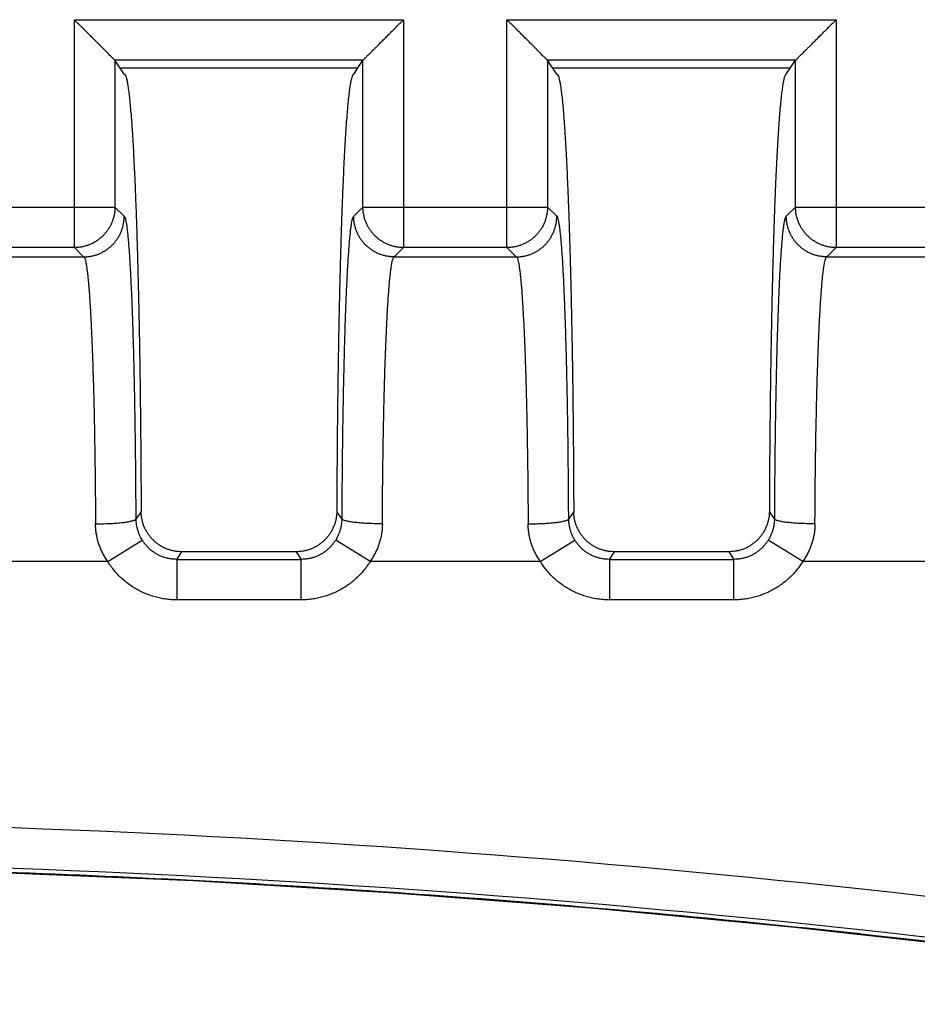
# Model space of a CAD drawing. Header units: inches. Extents: x 0 to 34, y 0 to 22.
# Tile 54 of 93: x 17.479 to 17.921, y 8.539 to 9.024. Entities that reach past the tile are written whole.
import ezdxf

# ---------------------------------------------------------------- set-up
doc = ezdxf.new("R2010")
doc.units = ezdxf.units.IN
doc.header["$LTSCALE"] = 1.87
doc.header["$MEASUREMENT"] = 0
doc.layers.get('0').update_dxf_attribs({"linetype": 'CONTINUOUS'})

msp = doc.modelspace()

# ---------------------------------------------------------------- linework, layer by layer
at = {"color": 7, "linetype": 'CONTINUOUS'}
for p, q in [((17.50606, 9.02405), (17.66816, 9.02405)), ((17.50606, 8.91177), (17.50606, 9.02405)), ((17.66816, 9.02405), (17.66816, 8.91177)), ((17.71906, 9.02405), (17.88116, 9.02405)), ((17.71906, 8.91177), (17.71906, 9.02405)), ((17.88116, 9.02405), (17.88116, 8.91177)), ((17.64818, 9.00407), (17.52604, 9.00407)), ((17.53061, 8.99721), (17.52604, 9.00407)), ((17.64361, 8.99721), (17.64818, 9.00407)), ((17.86118, 9.00407), (17.73904, 9.00407)), ((17.74361, 8.99721), (17.73904, 9.00407)), ((17.85661, 8.99721), (17.86118, 9.00407)), ((17.52851, 9.00035), (17.6457, 9.00035)), ((17.74151, 9.00035), (17.8587, 9.00035)), ((17.43517, 8.93176), (17.52604, 8.93176)), ((17.5306, 8.92721), (17.52604, 8.93176)), ((17.64817, 8.93176), (17.64362, 8.92721)), ((17.64817, 8.93176), (17.73904, 8.93176)), ((17.7436, 8.92721), (17.73904, 8.93176)), ((17.86117, 8.93176), (17.85662, 8.92721)), ((17.86117, 8.93176), (17.95204, 8.93176)), ((17.50606, 8.91177), (17.45516, 8.91177)), ((17.50606, 8.91177), (17.51061, 8.90721)), ((17.66361, 8.90721), (17.66816, 8.91177)), ((17.71906, 8.91177), (17.66816, 8.91177)), ((17.71906, 8.91177), (17.72361, 8.90721)), ((17.87661, 8.90721), (17.88116, 8.91177)), ((17.93206, 8.91177), (17.88116, 8.91177)), ((17.45061, 8.90721), (17.51061, 8.90721)), ((17.51062, 8.90721), (17.51068, 8.90721)), ((17.6636, 8.90721), (17.66354, 8.90721)), ((17.66361, 8.90721), (17.72361, 8.90721)), ((17.72362, 8.90721), (17.72368, 8.90721)), ((17.8766, 8.90721), (17.87654, 8.90721)), ((17.87661, 8.90721), (17.93661, 8.90721)), ((17.53895, 8.78185), (17.53648, 8.77814)), ((17.63774, 8.77814), (17.63527, 8.78185)), ((17.75195, 8.78185), (17.74948, 8.77814)), ((17.85074, 8.77814), (17.84827, 8.78185)), ((17.52248, 8.75721), (17.53948, 8.76768)), ((17.65173, 8.75721), (17.63474, 8.76768)), ((17.73548, 8.75721), (17.75248, 8.76768)), ((17.86473, 8.75721), (17.84774, 8.76768)), ((17.55648, 8.7582), (17.55896, 8.76192)), ((17.61525, 8.76192), (17.61773, 8.7582)), ((17.76948, 8.7582), (17.77196, 8.76192)), ((17.82825, 8.76192), (17.83073, 8.7582)), ((17.52248, 8.75721), (17.43873, 8.75721)), ((17.55648, 8.7582), (17.61773, 8.7582)), ((17.55648, 8.7582), (17.55648, 8.73823)), ((17.61773, 8.73823), (17.61773, 8.7582)), ((17.73548, 8.75721), (17.65173, 8.75721)), ((17.76948, 8.7582), (17.83073, 8.7582)), ((17.76948, 8.7582), (17.76948, 8.73823)), ((17.83073, 8.73823), (17.83073, 8.7582)), ((17.94848, 8.75721), (17.86473, 8.75721)), ((17.61773, 8.73823), (17.55649, 8.73823)), ((17.83073, 8.73823), (17.76949, 8.73823))]:
    msp.add_line(p, q, dxfattribs=at)
msp.add_lwpolyline([(16.37996, 8.53901), (16.47762, 8.55334), (16.57586, 8.56603), (16.67429, 8.57705), (16.7729, 8.58637), (16.87165, 8.594), (16.97052, 8.59994), (17.06949, 8.60418), (17.16852, 8.60673), (17.26758, 8.60758), (17.36664, 8.60673), (17.46567, 8.60418), (17.56463, 8.59994), (17.66351, 8.594), (17.76226, 8.58637), (17.86086, 8.57704), (17.9593, 8.56603), (18.05753, 8.55333)], dxfattribs=at)
for radius, start, end in [(5.79042, 81.165426, 98.834613), (5.77043, 81.149349, 98.850651)]:
    msp.add_arc((17.26756, 2.83924), radius, start, end, dxfattribs=at)
for points, knots in [([(17.52604, 9.00407), (17.526, 9.0041), (17.52591, 9.00419), (17.52572, 9.00438), (17.52545, 9.00465), (17.52509, 9.00501), (17.52463, 9.00547), (17.52408, 9.00603), (17.52341, 9.00669), (17.52263, 9.00747), (17.52173, 9.00837), (17.5207, 9.00941), (17.51953, 9.01057), (17.51823, 9.01187), (17.5168, 9.01331), (17.51523, 9.01487), (17.51355, 9.01655), (17.51178, 9.01833), (17.50992, 9.02018), (17.50801, 9.0221), (17.50671, 9.02339), (17.50606, 9.02405)], [0, 0, 0, 0, 0.004989, 0.014225, 0.02777, 0.045803, 0.068537, 0.096273, 0.129398, 0.168315, 0.213399, 0.264977, 0.323247, 0.388304, 0.460202, 0.538802, 0.623214, 0.712345, 0.805548, 0.90185, 1, 1, 1, 1]), ([(17.64818, 9.00407), (17.64821, 9.0041), (17.64831, 9.00419), (17.64849, 9.00438), (17.64876, 9.00465), (17.64912, 9.00501), (17.64959, 9.00547), (17.65015, 9.00604), (17.65082, 9.00671), (17.65161, 9.0075), (17.65252, 9.00841), (17.65356, 9.00945), (17.65473, 9.01061), (17.65603, 9.01191), (17.65746, 9.01335), (17.65902, 9.0149), (17.66069, 9.01658), (17.66246, 9.01835), (17.66431, 9.0202), (17.66622, 9.0221), (17.66751, 9.0234), (17.66816, 9.02405)], [0, 0, 0, 0, 0.004927, 0.014084, 0.027601, 0.045717, 0.068645, 0.096788, 0.13048, 0.169938, 0.215281, 0.267011, 0.325406, 0.390477, 0.462195, 0.540515, 0.62458, 0.713334, 0.806158, 0.902116, 1, 1, 1, 1]), ([(17.73904, 9.00407), (17.739, 9.0041), (17.73891, 9.00419), (17.73872, 9.00438), (17.73845, 9.00465), (17.73809, 9.00501), (17.73763, 9.00547), (17.73708, 9.00603), (17.73641, 9.00669), (17.73563, 9.00747), (17.73473, 9.00837), (17.7337, 9.00941), (17.73253, 9.01057), (17.73123, 9.01187), (17.7298, 9.01331), (17.72823, 9.01487), (17.72655, 9.01655), (17.72478, 9.01833), (17.72292, 9.02018), (17.72101, 9.0221), (17.71971, 9.02339), (17.71906, 9.02405)], [0, 0, 0, 0, 0.004989, 0.014225, 0.02777, 0.045803, 0.068537, 0.096273, 0.129398, 0.168315, 0.213399, 0.264977, 0.323247, 0.388304, 0.460202, 0.538802, 0.623214, 0.712345, 0.805548, 0.90185, 1, 1, 1, 1]), ([(17.86118, 9.00407), (17.86121, 9.0041), (17.86131, 9.00419), (17.86149, 9.00438), (17.86176, 9.00465), (17.86212, 9.00501), (17.86259, 9.00547), (17.86315, 9.00604), (17.86382, 9.00671), (17.86461, 9.0075), (17.86552, 9.00841), (17.86656, 9.00945), (17.86773, 9.01061), (17.86903, 9.01191), (17.87046, 9.01335), (17.87202, 9.0149), (17.87369, 9.01658), (17.87546, 9.01835), (17.87731, 9.0202), (17.87922, 9.0221), (17.88051, 9.0234), (17.88116, 9.02405)], [0, 0, 0, 0, 0.004927, 0.014084, 0.027601, 0.045717, 0.068645, 0.096788, 0.13048, 0.169938, 0.215281, 0.267011, 0.325406, 0.390477, 0.462195, 0.540515, 0.62458, 0.713334, 0.806158, 0.902116, 1, 1, 1, 1]), ([(17.52604, 9.00407), (17.52604, 8.99603), (17.52604, 8.97996), (17.52604, 8.95586), (17.52604, 8.93979), (17.52604, 8.93176)], [0, 0, 0, 0, 0.333338, 0.666671, 1, 1, 1, 1]), ([(17.64817, 8.93176), (17.64817, 8.93979), (17.64817, 8.95586), (17.64818, 8.97996), (17.64818, 8.99603), (17.64818, 9.00407)], [0, 0, 0, 0, 0.333329, 0.666662, 1, 1, 1, 1]), ([(17.73904, 9.00407), (17.73904, 8.99603), (17.73904, 8.97996), (17.73904, 8.95586), (17.73904, 8.93979), (17.73904, 8.93176)], [0, 0, 0, 0, 0.333338, 0.666671, 1, 1, 1, 1]), ([(17.86117, 8.93176), (17.86117, 8.93979), (17.86117, 8.95586), (17.86118, 8.97996), (17.86118, 8.99603), (17.86118, 9.00407)], [0, 0, 0, 0, 0.333329, 0.666662, 1, 1, 1, 1]), ([(17.53061, 8.99721), (17.53076, 8.99721), (17.53111, 8.99688), (17.53142, 8.99613), (17.53179, 8.99492), (17.53213, 8.99326), (17.53249, 8.99114), (17.53285, 8.98856), (17.5332, 8.98552), (17.53355, 8.98204), (17.53389, 8.97812), (17.53423, 8.97376), (17.53456, 8.96897), (17.53488, 8.96377), (17.5352, 8.95815), (17.5355, 8.95212), (17.5358, 8.94571), (17.53609, 8.93893), (17.53636, 8.93178), (17.53663, 8.92428), (17.53688, 8.91645), (17.53712, 8.90829), (17.53735, 8.89984), (17.53757, 8.89111), (17.53777, 8.88211), (17.53796, 8.87286), (17.53813, 8.86338), (17.53829, 8.8537), (17.53843, 8.84382), (17.53855, 8.83376), (17.53867, 8.82356), (17.53876, 8.81323), (17.53884, 8.80281), (17.5389, 8.79234), (17.53893, 8.78535), (17.53895, 8.78185)], [0, 0, 0, 0, 0.002055, 0.005792, 0.011548, 0.019397, 0.029358, 0.041433, 0.055598, 0.071818, 0.090069, 0.110312, 0.132525, 0.156687, 0.182784, 0.210739, 0.24046, 0.271902, 0.305035, 0.339826, 0.376168, 0.413962, 0.453129, 0.4936, 0.535318, 0.578185, 0.622115, 0.666998, 0.712766, 0.759354, 0.806671, 0.854577, 0.902874, 0.951414, 1, 1, 1, 1]), ([(17.64361, 8.99721), (17.64346, 8.99721), (17.64309, 8.99686), (17.64278, 8.99606), (17.64239, 8.99478), (17.64204, 8.99302), (17.64166, 8.99076), (17.6413, 8.98801), (17.64094, 8.98477), (17.64058, 8.98106), (17.64022, 8.97687), (17.63988, 8.97222), (17.63954, 8.96712), (17.63921, 8.96158), (17.63889, 8.95561), (17.63858, 8.94922), (17.63827, 8.94243), (17.63798, 8.93524), (17.6377, 8.92769), (17.63744, 8.91977), (17.63719, 8.91151), (17.63695, 8.90293), (17.63672, 8.89404), (17.63651, 8.88487), (17.63631, 8.87542), (17.63613, 8.86573), (17.63596, 8.85581), (17.63581, 8.84568), (17.63568, 8.83537), (17.63556, 8.82489), (17.63546, 8.81427), (17.63538, 8.80354), (17.63532, 8.79272), (17.63528, 8.78548), (17.63527, 8.78185)], [0, 0, 0, 0, 0.002126, 0.006059, 0.012159, 0.020505, 0.031105, 0.04396, 0.059043, 0.076334, 0.095797, 0.11739, 0.141079, 0.166799, 0.194516, 0.224153, 0.255665, 0.288975, 0.324016, 0.360721, 0.398996, 0.438786, 0.479977, 0.522514, 0.566281, 0.611204, 0.657182, 0.704109, 0.751911, 0.800463, 0.849689, 0.899427, 0.949575, 1, 1, 1, 1]), ([(17.74361, 8.99721), (17.74376, 8.99721), (17.74411, 8.99688), (17.74442, 8.99613), (17.74479, 8.99492), (17.74513, 8.99326), (17.74549, 8.99114), (17.74585, 8.98856), (17.7462, 8.98552), (17.74655, 8.98204), (17.74689, 8.97812), (17.74723, 8.97376), (17.74756, 8.96897), (17.74788, 8.96377), (17.7482, 8.95815), (17.7485, 8.95212), (17.7488, 8.94571), (17.74909, 8.93893), (17.74936, 8.93178), (17.74963, 8.92428), (17.74988, 8.91645), (17.75012, 8.90829), (17.75035, 8.89984), (17.75057, 8.89111), (17.75077, 8.88211), (17.75096, 8.87286), (17.75113, 8.86338), (17.75129, 8.8537), (17.75143, 8.84382), (17.75155, 8.83376), (17.75167, 8.82356), (17.75176, 8.81323), (17.75184, 8.80281), (17.7519, 8.79234), (17.75193, 8.78535), (17.75195, 8.78185)], [0, 0, 0, 0, 0.002055, 0.005792, 0.011548, 0.019397, 0.029358, 0.041433, 0.055598, 0.071818, 0.090069, 0.110312, 0.132525, 0.156687, 0.182784, 0.210739, 0.24046, 0.271902, 0.305035, 0.339826, 0.376168, 0.413962, 0.453129, 0.4936, 0.535318, 0.578185, 0.622115, 0.666998, 0.712766, 0.759354, 0.806671, 0.854577, 0.902874, 0.951414, 1, 1, 1, 1]), ([(17.85661, 8.99721), (17.85646, 8.99721), (17.85609, 8.99686), (17.85578, 8.99606), (17.85539, 8.99478), (17.85504, 8.99302), (17.85466, 8.99076), (17.8543, 8.98801), (17.85394, 8.98477), (17.85358, 8.98106), (17.85322, 8.97687), (17.85288, 8.97222), (17.85254, 8.96712), (17.85221, 8.96158), (17.85189, 8.95561), (17.85158, 8.94922), (17.85127, 8.94243), (17.85098, 8.93524), (17.8507, 8.92769), (17.85044, 8.91977), (17.85019, 8.91151), (17.84995, 8.90293), (17.84972, 8.89404), (17.84951, 8.88487), (17.84931, 8.87542), (17.84913, 8.86573), (17.84896, 8.85581), (17.84881, 8.84568), (17.84868, 8.83537), (17.84856, 8.82489), (17.84846, 8.81427), (17.84838, 8.80354), (17.84832, 8.79272), (17.84828, 8.78548), (17.84827, 8.78185)], [0, 0, 0, 0, 0.002126, 0.006059, 0.012159, 0.020505, 0.031105, 0.04396, 0.059043, 0.076334, 0.095797, 0.11739, 0.141079, 0.166799, 0.194516, 0.224153, 0.255665, 0.288975, 0.324016, 0.360721, 0.398996, 0.438786, 0.479977, 0.522514, 0.566281, 0.611204, 0.657182, 0.704109, 0.751911, 0.800463, 0.849689, 0.899427, 0.949575, 1, 1, 1, 1]), ([(17.52604, 8.93176), (17.52604, 8.93121), (17.526, 8.93011), (17.52579, 8.92847), (17.52545, 8.92685), (17.52498, 8.92527), (17.52437, 8.92373), (17.52365, 8.92224), (17.5228, 8.92082), (17.52184, 8.91948), (17.52077, 8.91821), (17.5196, 8.91705), (17.51834, 8.91598), (17.51699, 8.91502), (17.51557, 8.91417), (17.51409, 8.91344), (17.51255, 8.91284), (17.51096, 8.91237), (17.50935, 8.91202), (17.50771, 8.91182), (17.50661, 8.91177), (17.50606, 8.91177)], [0, 0, 0, 0, 0.052613, 0.105232, 0.157856, 0.210485, 0.263118, 0.315754, 0.368394, 0.421035, 0.473678, 0.526321, 0.578964, 0.631606, 0.684245, 0.736881, 0.789514, 0.842143, 0.894767, 0.947386, 1, 1, 1, 1]), ([(17.66816, 8.91177), (17.66761, 8.91177), (17.66651, 8.91182), (17.66487, 8.91202), (17.66325, 8.91237), (17.66167, 8.91284), (17.66013, 8.91344), (17.65864, 8.91417), (17.65722, 8.91502), (17.65588, 8.91598), (17.65462, 8.91705), (17.65345, 8.91821), (17.65238, 8.91948), (17.65142, 8.92082), (17.65057, 8.92224), (17.64984, 8.92373), (17.64924, 8.92527), (17.64877, 8.92685), (17.64843, 8.92847), (17.64822, 8.93011), (17.64817, 8.93121), (17.64817, 8.93176)], [0, 0, 0, 0, 0.052614, 0.105233, 0.157857, 0.210486, 0.263119, 0.315755, 0.368395, 0.421036, 0.473679, 0.526322, 0.578965, 0.631606, 0.684246, 0.736882, 0.789515, 0.842144, 0.894768, 0.947387, 1, 1, 1, 1]), ([(17.73904, 8.93176), (17.73904, 8.93121), (17.739, 8.93011), (17.73879, 8.92847), (17.73845, 8.92685), (17.73798, 8.92527), (17.73737, 8.92373), (17.73665, 8.92224), (17.7358, 8.92082), (17.73484, 8.91948), (17.73377, 8.91821), (17.7326, 8.91705), (17.73134, 8.91598), (17.72999, 8.91502), (17.72857, 8.91417), (17.72709, 8.91344), (17.72555, 8.91284), (17.72396, 8.91237), (17.72235, 8.91202), (17.72071, 8.91182), (17.71961, 8.91177), (17.71906, 8.91177)], [0, 0, 0, 0, 0.052613, 0.105232, 0.157856, 0.210485, 0.263118, 0.315754, 0.368394, 0.421035, 0.473678, 0.526321, 0.578964, 0.631606, 0.684245, 0.736881, 0.789514, 0.842143, 0.894767, 0.947386, 1, 1, 1, 1]), ([(17.88116, 8.91177), (17.88061, 8.91177), (17.87951, 8.91182), (17.87787, 8.91202), (17.87625, 8.91237), (17.87467, 8.91284), (17.87313, 8.91344), (17.87164, 8.91417), (17.87022, 8.91502), (17.86888, 8.91598), (17.86762, 8.91705), (17.86645, 8.91821), (17.86538, 8.91948), (17.86442, 8.92082), (17.86357, 8.92224), (17.86284, 8.92373), (17.86224, 8.92527), (17.86177, 8.92685), (17.86143, 8.92847), (17.86122, 8.93011), (17.86117, 8.93121), (17.86117, 8.93176)], [0, 0, 0, 0, 0.052614, 0.105233, 0.157857, 0.210486, 0.263119, 0.315755, 0.368395, 0.421036, 0.473679, 0.526322, 0.578965, 0.631606, 0.684246, 0.736882, 0.789515, 0.842144, 0.894768, 0.947387, 1, 1, 1, 1]), ([(17.51068, 8.90721), (17.51121, 8.90721), (17.51229, 8.90726), (17.51391, 8.90746), (17.51553, 8.9078), (17.51711, 8.90827), (17.51865, 8.90888), (17.52014, 8.90961), (17.52156, 8.91046), (17.52291, 8.91142), (17.52417, 8.91249), (17.52534, 8.91367), (17.52641, 8.91493), (17.52737, 8.91628), (17.52822, 8.9177), (17.52894, 8.91919), (17.52954, 8.92073), (17.53001, 8.92232), (17.53035, 8.92393), (17.53055, 8.92556), (17.5306, 8.92666), (17.5306, 8.92721)], [0, 0, 0, 0, 0.050642, 0.103384, 0.156109, 0.208954, 0.261749, 0.314583, 0.367402, 0.4202, 0.473058, 0.525858, 0.578729, 0.631525, 0.684301, 0.73709, 0.789838, 0.842543, 0.895165, 0.947681, 1, 1, 1, 1]), ([(17.53648, 8.77814), (17.53646, 8.78091), (17.53643, 8.78644), (17.53638, 8.79471), (17.5363, 8.80293), (17.53622, 8.81104), (17.53612, 8.81901), (17.536, 8.82681), (17.53588, 8.83444), (17.53573, 8.84187), (17.53558, 8.8491), (17.53542, 8.85611), (17.53524, 8.86288), (17.53505, 8.86938), (17.53485, 8.87559), (17.53464, 8.8815), (17.53442, 8.88712), (17.53419, 8.89242), (17.53395, 8.89738), (17.5337, 8.90198), (17.53345, 8.90623), (17.53318, 8.9101), (17.53292, 8.9136), (17.53264, 8.91671), (17.53237, 8.91943), (17.53209, 8.92174), (17.5318, 8.92364), (17.53153, 8.92512), (17.53124, 8.92621), (17.531, 8.92688), (17.53072, 8.9272), (17.5306, 8.92721)], [0, 0, 0, 0, 0.055542, 0.110994, 0.166051, 0.220416, 0.27381, 0.326031, 0.377041, 0.426816, 0.475252, 0.522218, 0.56756, 0.6111, 0.652686, 0.69229, 0.729913, 0.765451, 0.798719, 0.829581, 0.858015, 0.884015, 0.90752, 0.928445, 0.946716, 0.962287, 0.975138, 0.985271, 0.992699, 0.997485, 1, 1, 1, 1]), ([(17.64362, 8.92721), (17.6435, 8.9272), (17.64322, 8.92688), (17.64298, 8.92621), (17.64269, 8.92512), (17.64241, 8.92364), (17.64213, 8.92173), (17.64185, 8.91942), (17.64157, 8.91671), (17.6413, 8.9136), (17.64103, 8.9101), (17.64077, 8.90622), (17.64052, 8.90198), (17.64027, 8.89737), (17.64003, 8.89241), (17.6398, 8.88711), (17.63958, 8.8815), (17.63937, 8.87558), (17.63917, 8.86937), (17.63898, 8.86287), (17.6388, 8.85611), (17.63864, 8.8491), (17.63848, 8.84186), (17.63834, 8.83443), (17.63821, 8.8268), (17.6381, 8.819), (17.638, 8.81103), (17.63791, 8.80292), (17.63784, 8.79471), (17.63778, 8.78644), (17.63775, 8.78091), (17.63774, 8.77814)], [0, 0, 0, 0, 0.002511, 0.007294, 0.014725, 0.024864, 0.03772, 0.053288, 0.071554, 0.092482, 0.115998, 0.142006, 0.170441, 0.201298, 0.234567, 0.270112, 0.307744, 0.347356, 0.388941, 0.432471, 0.477807, 0.524782, 0.57324, 0.623028, 0.674038, 0.726249, 0.779632, 0.833986, 0.889031, 0.944472, 1, 1, 1, 1]), ([(17.66354, 8.90721), (17.66301, 8.90721), (17.66193, 8.90726), (17.66031, 8.90746), (17.65869, 8.9078), (17.6571, 8.90827), (17.65556, 8.90888), (17.65407, 8.90961), (17.65265, 8.91046), (17.6513, 8.91142), (17.65004, 8.9125), (17.64887, 8.91367), (17.6478, 8.91494), (17.64684, 8.91629), (17.64599, 8.91772), (17.64527, 8.91921), (17.64467, 8.92075), (17.6442, 8.92233), (17.64387, 8.92395), (17.64367, 8.92557), (17.64362, 8.92666), (17.64362, 8.92721)], [0, 0, 0, 0, 0.050539, 0.103304, 0.156066, 0.208965, 0.261816, 0.314704, 0.367572, 0.420422, 0.473332, 0.526185, 0.57911, 0.631954, 0.684769, 0.737595, 0.790376, 0.843085, 0.895649, 0.94802, 1, 1, 1, 1]), ([(17.72368, 8.90721), (17.72421, 8.90721), (17.72529, 8.90726), (17.72691, 8.90746), (17.72853, 8.9078), (17.73011, 8.90827), (17.73165, 8.90888), (17.73314, 8.90961), (17.73456, 8.91046), (17.73591, 8.91142), (17.73717, 8.91249), (17.73834, 8.91367), (17.73941, 8.91493), (17.74037, 8.91628), (17.74122, 8.9177), (17.74194, 8.91919), (17.74254, 8.92073), (17.74301, 8.92232), (17.74335, 8.92393), (17.74355, 8.92556), (17.7436, 8.92666), (17.7436, 8.92721)], [0, 0, 0, 0, 0.050642, 0.103384, 0.156109, 0.208954, 0.261749, 0.314583, 0.367402, 0.4202, 0.473058, 0.525858, 0.578729, 0.631525, 0.684301, 0.73709, 0.789838, 0.842543, 0.895165, 0.947681, 1, 1, 1, 1]), ([(17.74948, 8.77814), (17.74946, 8.78091), (17.74943, 8.78644), (17.74938, 8.79471), (17.7493, 8.80293), (17.74922, 8.81104), (17.74912, 8.81901), (17.749, 8.82681), (17.74888, 8.83444), (17.74873, 8.84187), (17.74858, 8.8491), (17.74842, 8.85611), (17.74824, 8.86288), (17.74805, 8.86938), (17.74785, 8.87559), (17.74764, 8.8815), (17.74742, 8.88712), (17.74719, 8.89242), (17.74695, 8.89738), (17.7467, 8.90198), (17.74645, 8.90623), (17.74618, 8.9101), (17.74592, 8.9136), (17.74564, 8.91671), (17.74537, 8.91943), (17.74509, 8.92174), (17.7448, 8.92364), (17.74453, 8.92512), (17.74424, 8.92621), (17.744, 8.92688), (17.74372, 8.9272), (17.7436, 8.92721)], [0, 0, 0, 0, 0.055542, 0.110994, 0.166051, 0.220416, 0.27381, 0.326031, 0.377041, 0.426816, 0.475252, 0.522218, 0.56756, 0.6111, 0.652686, 0.69229, 0.729913, 0.765451, 0.798719, 0.829581, 0.858015, 0.884015, 0.90752, 0.928445, 0.946716, 0.962287, 0.975138, 0.985271, 0.992699, 0.997485, 1, 1, 1, 1]), ([(17.85662, 8.92721), (17.8565, 8.9272), (17.85622, 8.92688), (17.85598, 8.92621), (17.85569, 8.92512), (17.85541, 8.92364), (17.85513, 8.92173), (17.85485, 8.91942), (17.85457, 8.91671), (17.8543, 8.9136), (17.85403, 8.9101), (17.85377, 8.90622), (17.85352, 8.90198), (17.85327, 8.89737), (17.85303, 8.89241), (17.8528, 8.88711), (17.85258, 8.8815), (17.85237, 8.87558), (17.85217, 8.86937), (17.85198, 8.86287), (17.8518, 8.85611), (17.85164, 8.8491), (17.85148, 8.84186), (17.85134, 8.83443), (17.85121, 8.8268), (17.8511, 8.819), (17.851, 8.81103), (17.85091, 8.80292), (17.85084, 8.79471), (17.85078, 8.78644), (17.85075, 8.78091), (17.85074, 8.77814)], [0, 0, 0, 0, 0.002511, 0.007294, 0.014725, 0.024864, 0.03772, 0.053288, 0.071554, 0.092482, 0.115998, 0.142006, 0.170441, 0.201298, 0.234567, 0.270112, 0.307744, 0.347356, 0.388941, 0.432471, 0.477807, 0.524782, 0.57324, 0.623028, 0.674038, 0.726249, 0.779632, 0.833986, 0.889031, 0.944472, 1, 1, 1, 1]), ([(17.87654, 8.90721), (17.87601, 8.90721), (17.87493, 8.90726), (17.87331, 8.90746), (17.87169, 8.9078), (17.8701, 8.90827), (17.86856, 8.90888), (17.86707, 8.90961), (17.86565, 8.91046), (17.8643, 8.91142), (17.86304, 8.9125), (17.86187, 8.91367), (17.8608, 8.91494), (17.85984, 8.91629), (17.85899, 8.91772), (17.85827, 8.91921), (17.85767, 8.92075), (17.8572, 8.92233), (17.85687, 8.92395), (17.85667, 8.92557), (17.85662, 8.92666), (17.85662, 8.92721)], [0, 0, 0, 0, 0.050539, 0.103304, 0.156066, 0.208965, 0.261816, 0.314704, 0.367572, 0.420422, 0.473332, 0.526185, 0.57911, 0.631954, 0.684769, 0.737595, 0.790376, 0.843085, 0.895649, 0.94802, 1, 1, 1, 1]), ([(17.5109, 8.90702), (17.51105, 8.90685), (17.51125, 8.90636), (17.51154, 8.90541), (17.51181, 8.90411), (17.5121, 8.90244), (17.51238, 8.90041), (17.51265, 8.89802), (17.51293, 8.89528), (17.51319, 8.8922), (17.51346, 8.88878), (17.51371, 8.88503), (17.51396, 8.88097), (17.5142, 8.8766), (17.51443, 8.87193), (17.51465, 8.86697), (17.51486, 8.86175), (17.51506, 8.85626), (17.51525, 8.85053), (17.51543, 8.84457), (17.51559, 8.83838), (17.51575, 8.832), (17.51589, 8.82543), (17.51601, 8.8187), (17.51613, 8.81181), (17.51623, 8.80478), (17.51632, 8.79763), (17.51639, 8.79038), (17.51645, 8.78306), (17.51648, 8.77814), (17.51649, 8.77568)], [0, 0, 0, 0, 0.004808, 0.012235, 0.022374, 0.035242, 0.050826, 0.069099, 0.090021, 0.113544, 0.139608, 0.16815, 0.199101, 0.23239, 0.267931, 0.305632, 0.345396, 0.38713, 0.430735, 0.4761, 0.52311, 0.571645, 0.621587, 0.672815, 0.725207, 0.778639, 0.832978, 0.888083, 0.943808, 1, 1, 1, 1]), ([(17.65773, 8.77568), (17.65774, 8.77814), (17.65777, 8.78305), (17.65783, 8.79038), (17.6579, 8.79763), (17.65799, 8.80478), (17.65809, 8.81181), (17.6582, 8.8187), (17.65833, 8.82543), (17.65847, 8.832), (17.65863, 8.83838), (17.65879, 8.84456), (17.65897, 8.85053), (17.65916, 8.85626), (17.65936, 8.86174), (17.65957, 8.86697), (17.65979, 8.87192), (17.66002, 8.87659), (17.66026, 8.88096), (17.66051, 8.88502), (17.66076, 8.88877), (17.66103, 8.89219), (17.66129, 8.89527), (17.66157, 8.89801), (17.66184, 8.9004), (17.66212, 8.90243), (17.66241, 8.90411), (17.66268, 8.90541), (17.66297, 8.90636), (17.66317, 8.90685), (17.66332, 8.90702)], [0, 0, 0, 0, 0.056199, 0.111925, 0.167034, 0.221375, 0.274806, 0.327193, 0.378415, 0.428354, 0.476886, 0.523888, 0.569239, 0.612829, 0.65455, 0.694305, 0.732, 0.767539, 0.800827, 0.831777, 0.860319, 0.88639, 0.909921, 0.930852, 0.949131, 0.964723, 0.977602, 0.987752, 0.995187, 1, 1, 1, 1]), ([(17.7239, 8.90702), (17.72405, 8.90685), (17.72425, 8.90636), (17.72454, 8.90541), (17.72481, 8.90411), (17.7251, 8.90244), (17.72538, 8.90041), (17.72565, 8.89802), (17.72593, 8.89528), (17.72619, 8.8922), (17.72646, 8.88878), (17.72671, 8.88503), (17.72696, 8.88097), (17.7272, 8.8766), (17.72743, 8.87193), (17.72765, 8.86697), (17.72786, 8.86175), (17.72806, 8.85626), (17.72825, 8.85053), (17.72843, 8.84457), (17.72859, 8.83838), (17.72875, 8.832), (17.72889, 8.82543), (17.72901, 8.8187), (17.72913, 8.81181), (17.72923, 8.80478), (17.72932, 8.79763), (17.72939, 8.79038), (17.72945, 8.78306), (17.72948, 8.77814), (17.72949, 8.77568)], [0, 0, 0, 0, 0.004808, 0.012235, 0.022374, 0.035242, 0.050826, 0.069099, 0.090021, 0.113544, 0.139608, 0.16815, 0.199101, 0.23239, 0.267931, 0.305632, 0.345396, 0.38713, 0.430735, 0.4761, 0.52311, 0.571645, 0.621587, 0.672815, 0.725207, 0.778639, 0.832978, 0.888083, 0.943808, 1, 1, 1, 1]), ([(17.87073, 8.77568), (17.87074, 8.77814), (17.87077, 8.78305), (17.87083, 8.79038), (17.8709, 8.79763), (17.87099, 8.80478), (17.87109, 8.81181), (17.8712, 8.8187), (17.87133, 8.82543), (17.87147, 8.832), (17.87163, 8.83838), (17.87179, 8.84456), (17.87197, 8.85053), (17.87216, 8.85626), (17.87236, 8.86174), (17.87257, 8.86697), (17.87279, 8.87192), (17.87302, 8.87659), (17.87326, 8.88096), (17.87351, 8.88502), (17.87376, 8.88877), (17.87403, 8.89219), (17.87429, 8.89527), (17.87457, 8.89801), (17.87484, 8.9004), (17.87512, 8.90243), (17.87541, 8.90411), (17.87568, 8.90541), (17.87597, 8.90636), (17.87617, 8.90685), (17.87632, 8.90702)], [0, 0, 0, 0, 0.056199, 0.111925, 0.167034, 0.221375, 0.274806, 0.327193, 0.378415, 0.428354, 0.476886, 0.523888, 0.569239, 0.612829, 0.65455, 0.694305, 0.732, 0.767539, 0.800827, 0.831777, 0.860319, 0.88639, 0.909921, 0.930852, 0.949131, 0.964723, 0.977602, 0.987752, 0.995187, 1, 1, 1, 1]), ([(17.55896, 8.76192), (17.55842, 8.76192), (17.55733, 8.76197), (17.55571, 8.76217), (17.55409, 8.7625), (17.55251, 8.76297), (17.55096, 8.76357), (17.54947, 8.76429), (17.54805, 8.76513), (17.5467, 8.76609), (17.54543, 8.76716), (17.54426, 8.76833), (17.54318, 8.76959), (17.54222, 8.77093), (17.54137, 8.77235), (17.54063, 8.77383), (17.54003, 8.77537), (17.53955, 8.77695), (17.53921, 8.77856), (17.539, 8.7802), (17.53895, 8.7813), (17.53895, 8.78185)], [0, 0, 0, 0, 0.05173, 0.103987, 0.156544, 0.209382, 0.262205, 0.315012, 0.367785, 0.420532, 0.473341, 0.526071, 0.578852, 0.631559, 0.684273, 0.736971, 0.7896, 0.842266, 0.894834, 0.94745, 1, 1, 1, 1]), ([(17.63527, 8.78185), (17.63527, 8.7813), (17.63522, 8.7802), (17.63501, 8.77856), (17.63466, 8.77695), (17.63419, 8.77537), (17.63358, 8.77383), (17.63285, 8.77235), (17.632, 8.77093), (17.63103, 8.76959), (17.62996, 8.76833), (17.62879, 8.76716), (17.62752, 8.76609), (17.62617, 8.76513), (17.62474, 8.76429), (17.62325, 8.76357), (17.62171, 8.76297), (17.62012, 8.7625), (17.61851, 8.76216), (17.61688, 8.76197), (17.61579, 8.76192), (17.61525, 8.76192)], [0, 0, 0, 0, 0.052543, 0.105152, 0.157714, 0.210373, 0.262995, 0.315687, 0.368394, 0.421095, 0.473869, 0.526593, 0.579396, 0.632135, 0.684904, 0.737704, 0.790517, 0.843346, 0.895907, 0.948171, 1, 1, 1, 1]), ([(17.77196, 8.76192), (17.77142, 8.76192), (17.77033, 8.76197), (17.76871, 8.76217), (17.76709, 8.7625), (17.76551, 8.76297), (17.76396, 8.76357), (17.76247, 8.76429), (17.76105, 8.76513), (17.7597, 8.76609), (17.75843, 8.76716), (17.75726, 8.76833), (17.75618, 8.76959), (17.75522, 8.77093), (17.75437, 8.77235), (17.75363, 8.77383), (17.75303, 8.77537), (17.75255, 8.77695), (17.75221, 8.77856), (17.752, 8.7802), (17.75195, 8.7813), (17.75195, 8.78185)], [0, 0, 0, 0, 0.05173, 0.103987, 0.156544, 0.209382, 0.262205, 0.315012, 0.367785, 0.420532, 0.473341, 0.526071, 0.578852, 0.631559, 0.684273, 0.736971, 0.7896, 0.842266, 0.894834, 0.94745, 1, 1, 1, 1]), ([(17.84827, 8.78185), (17.84827, 8.7813), (17.84822, 8.7802), (17.84801, 8.77856), (17.84766, 8.77695), (17.84719, 8.77537), (17.84658, 8.77383), (17.84585, 8.77235), (17.845, 8.77093), (17.84403, 8.76959), (17.84296, 8.76833), (17.84179, 8.76716), (17.84052, 8.76609), (17.83917, 8.76513), (17.83774, 8.76429), (17.83625, 8.76357), (17.83471, 8.76297), (17.83312, 8.7625), (17.83151, 8.76216), (17.82988, 8.76197), (17.82879, 8.76192), (17.82825, 8.76192)], [0, 0, 0, 0, 0.052543, 0.105152, 0.157714, 0.210373, 0.262995, 0.315687, 0.368394, 0.421095, 0.473869, 0.526593, 0.579396, 0.632135, 0.684904, 0.737704, 0.790517, 0.843346, 0.895907, 0.948171, 1, 1, 1, 1]), ([(17.51649, 8.77568), (17.51706, 8.77568), (17.51819, 8.77569), (17.51988, 8.77573), (17.52154, 8.77578), (17.52317, 8.77585), (17.52475, 8.77593), (17.52627, 8.77603), (17.52771, 8.77615), (17.52908, 8.77628), (17.53035, 8.77642), (17.53153, 8.77658), (17.53259, 8.77674), (17.53354, 8.77692), (17.53436, 8.77711), (17.53505, 8.7773), (17.53561, 8.77749), (17.53604, 8.77769), (17.53633, 8.77789), (17.53645, 8.77806), (17.53648, 8.77814)], [0, 0, 0, 0, 0.083736, 0.166848, 0.248757, 0.328871, 0.406636, 0.481505, 0.552936, 0.620422, 0.68349, 0.741706, 0.794675, 0.842046, 0.883524, 0.918878, 0.947987, 0.970875, 0.987856, 1, 1, 1, 1]), ([(17.52248, 8.75721), (17.52205, 8.75782), (17.52123, 8.75909), (17.52012, 8.76105), (17.51915, 8.76308), (17.51833, 8.76516), (17.51766, 8.76726), (17.51714, 8.76938), (17.51677, 8.7715), (17.51654, 8.7736), (17.51649, 8.77499), (17.51649, 8.77568)], [0, 0, 0, 0, 0.114652, 0.229127, 0.343121, 0.456316, 0.568397, 0.679071, 0.788063, 0.895115, 1, 1, 1, 1]), ([(17.53948, 8.76768), (17.5392, 8.76814), (17.53868, 8.76907), (17.53801, 8.77052), (17.53746, 8.77201), (17.53702, 8.77353), (17.53671, 8.77506), (17.53653, 8.7766), (17.53648, 8.77763), (17.53648, 8.77814)], [0, 0, 0, 0, 0.145902, 0.290852, 0.434813, 0.577747, 0.719604, 0.86036, 1, 1, 1, 1]), ([(17.63774, 8.77814), (17.63774, 8.77763), (17.63769, 8.7766), (17.6375, 8.77506), (17.63719, 8.77353), (17.63676, 8.77201), (17.63621, 8.77052), (17.63554, 8.76907), (17.63502, 8.76814), (17.63474, 8.76768)], [0, 0, 0, 0, 0.139688, 0.280496, 0.422401, 0.56536, 0.709315, 0.854212, 1, 1, 1, 1]), ([(17.65773, 8.77568), (17.65716, 8.77568), (17.65603, 8.77569), (17.65434, 8.77573), (17.65267, 8.77578), (17.65105, 8.77585), (17.64947, 8.77593), (17.64795, 8.77603), (17.6465, 8.77615), (17.64514, 8.77628), (17.64386, 8.77642), (17.64269, 8.77658), (17.64163, 8.77674), (17.64068, 8.77692), (17.63986, 8.77711), (17.63916, 8.7773), (17.6386, 8.77749), (17.63818, 8.77769), (17.63789, 8.77789), (17.63776, 8.77806), (17.63774, 8.77814)], [0, 0, 0, 0, 0.083707, 0.166836, 0.248751, 0.328866, 0.406634, 0.481507, 0.55294, 0.620426, 0.683494, 0.74171, 0.794676, 0.84204, 0.883512, 0.918864, 0.947971, 0.970855, 0.987829, 1, 1, 1, 1]), ([(17.65773, 8.77568), (17.65773, 8.77499), (17.65767, 8.77359), (17.65745, 8.77149), (17.65708, 8.76937), (17.65656, 8.76725), (17.65588, 8.76515), (17.65506, 8.76308), (17.65409, 8.76105), (17.65299, 8.75909), (17.65217, 8.75782), (17.65173, 8.75721)], [0, 0, 0, 0, 0.104975, 0.212131, 0.321182, 0.431877, 0.543946, 0.657102, 0.771031, 0.88543, 1, 1, 1, 1]), ([(17.72949, 8.77568), (17.73006, 8.77568), (17.73119, 8.77569), (17.73288, 8.77573), (17.73454, 8.77578), (17.73617, 8.77585), (17.73775, 8.77593), (17.73927, 8.77603), (17.74071, 8.77615), (17.74208, 8.77628), (17.74335, 8.77642), (17.74453, 8.77658), (17.74559, 8.77674), (17.74654, 8.77692), (17.74736, 8.77711), (17.74805, 8.7773), (17.74861, 8.77749), (17.74904, 8.77769), (17.74933, 8.77789), (17.74945, 8.77806), (17.74948, 8.77814)], [0, 0, 0, 0, 0.083736, 0.166848, 0.248757, 0.328871, 0.406636, 0.481505, 0.552936, 0.620422, 0.68349, 0.741706, 0.794675, 0.842046, 0.883524, 0.918878, 0.947987, 0.970875, 0.987856, 1, 1, 1, 1]), ([(17.73548, 8.75721), (17.73505, 8.75782), (17.73423, 8.75909), (17.73312, 8.76105), (17.73215, 8.76308), (17.73133, 8.76516), (17.73066, 8.76726), (17.73014, 8.76938), (17.72977, 8.7715), (17.72954, 8.7736), (17.72949, 8.77499), (17.72949, 8.77568)], [0, 0, 0, 0, 0.114652, 0.229127, 0.343121, 0.456316, 0.568397, 0.679071, 0.788063, 0.895115, 1, 1, 1, 1]), ([(17.75248, 8.76768), (17.7522, 8.76814), (17.75168, 8.76907), (17.75101, 8.77052), (17.75046, 8.77201), (17.75002, 8.77353), (17.74971, 8.77506), (17.74953, 8.7766), (17.74948, 8.77763), (17.74948, 8.77814)], [0, 0, 0, 0, 0.145902, 0.290852, 0.434813, 0.577747, 0.719604, 0.86036, 1, 1, 1, 1]), ([(17.85074, 8.77814), (17.85074, 8.77763), (17.85069, 8.7766), (17.8505, 8.77506), (17.85019, 8.77353), (17.84976, 8.77201), (17.84921, 8.77052), (17.84854, 8.76907), (17.84802, 8.76814), (17.84774, 8.76768)], [0, 0, 0, 0, 0.139688, 0.280496, 0.422401, 0.56536, 0.709315, 0.854212, 1, 1, 1, 1]), ([(17.87073, 8.77568), (17.87016, 8.77568), (17.86903, 8.77569), (17.86734, 8.77573), (17.86567, 8.77578), (17.86405, 8.77585), (17.86247, 8.77593), (17.86095, 8.77603), (17.8595, 8.77615), (17.85814, 8.77628), (17.85686, 8.77642), (17.85569, 8.77658), (17.85463, 8.77674), (17.85368, 8.77692), (17.85286, 8.77711), (17.85216, 8.7773), (17.8516, 8.77749), (17.85118, 8.77769), (17.85089, 8.77789), (17.85076, 8.77806), (17.85074, 8.77814)], [0, 0, 0, 0, 0.083707, 0.166836, 0.248751, 0.328866, 0.406634, 0.481507, 0.55294, 0.620426, 0.683494, 0.74171, 0.794676, 0.84204, 0.883512, 0.918864, 0.947971, 0.970855, 0.987829, 1, 1, 1, 1]), ([(17.87073, 8.77568), (17.87073, 8.77499), (17.87067, 8.77359), (17.87045, 8.77149), (17.87008, 8.76937), (17.86956, 8.76725), (17.86888, 8.76515), (17.86806, 8.76308), (17.86709, 8.76105), (17.86599, 8.75909), (17.86517, 8.75782), (17.86473, 8.75721)], [0, 0, 0, 0, 0.104975, 0.212131, 0.321182, 0.431877, 0.543946, 0.657102, 0.771031, 0.88543, 1, 1, 1, 1]), ([(17.55648, 8.7582), (17.55592, 8.7582), (17.55478, 8.75825), (17.5531, 8.75846), (17.55144, 8.75881), (17.54982, 8.75931), (17.54824, 8.75994), (17.54673, 8.7607), (17.54528, 8.76159), (17.54392, 8.7626), (17.54265, 8.76372), (17.54147, 8.76494), (17.54041, 8.76627), (17.53978, 8.7672), (17.53948, 8.76768)], [0, 0, 0, 0, 0.083519, 0.166968, 0.25036, 0.333703, 0.417009, 0.500287, 0.58355, 0.666806, 0.750069, 0.833347, 0.916654, 1, 1, 1, 1]), ([(17.63474, 8.76768), (17.63444, 8.7672), (17.63381, 8.76627), (17.63274, 8.76494), (17.63157, 8.76372), (17.6303, 8.7626), (17.62893, 8.76159), (17.62749, 8.7607), (17.62598, 8.75994), (17.6244, 8.75931), (17.62278, 8.75881), (17.62112, 8.75846), (17.61943, 8.75825), (17.6183, 8.7582), (17.61773, 8.7582)], [0, 0, 0, 0, 0.083347, 0.166653, 0.249932, 0.333194, 0.41645, 0.499713, 0.582991, 0.666297, 0.749641, 0.833032, 0.916483, 1, 1, 1, 1]), ([(17.76948, 8.7582), (17.76892, 8.7582), (17.76778, 8.75825), (17.7661, 8.75846), (17.76444, 8.75881), (17.76282, 8.75931), (17.76124, 8.75994), (17.75973, 8.7607), (17.75828, 8.76159), (17.75692, 8.7626), (17.75565, 8.76372), (17.75447, 8.76494), (17.75341, 8.76627), (17.75278, 8.7672), (17.75248, 8.76768)], [0, 0, 0, 0, 0.083519, 0.166968, 0.25036, 0.333703, 0.417009, 0.500287, 0.58355, 0.666806, 0.750069, 0.833347, 0.916654, 1, 1, 1, 1]), ([(17.84774, 8.76768), (17.84744, 8.7672), (17.84681, 8.76627), (17.84574, 8.76494), (17.84457, 8.76372), (17.8433, 8.7626), (17.84193, 8.76159), (17.84049, 8.7607), (17.83898, 8.75994), (17.8374, 8.75931), (17.83578, 8.75881), (17.83412, 8.75846), (17.83243, 8.75825), (17.8313, 8.7582), (17.83073, 8.7582)], [0, 0, 0, 0, 0.083347, 0.166653, 0.249932, 0.333194, 0.41645, 0.499713, 0.582991, 0.666297, 0.749641, 0.833032, 0.916483, 1, 1, 1, 1]), ([(17.61525, 8.76192), (17.609, 8.76192), (17.59649, 8.76192), (17.57773, 8.76192), (17.56522, 8.76192), (17.55896, 8.76192)], [0, 0, 0, 0, 0.333333, 0.666667, 1, 1, 1, 1]), ([(17.82825, 8.76192), (17.822, 8.76192), (17.80949, 8.76192), (17.79073, 8.76192), (17.77822, 8.76192), (17.77196, 8.76192)], [0, 0, 0, 0, 0.333333, 0.666667, 1, 1, 1, 1]), ([(17.55649, 8.73823), (17.55559, 8.73823), (17.55379, 8.73829), (17.55109, 8.73856), (17.54842, 8.73902), (17.54577, 8.73966), (17.54318, 8.74047), (17.54065, 8.74147), (17.53819, 8.74262), (17.53582, 8.74395), (17.53355, 8.74543), (17.53137, 8.74706), (17.52932, 8.74884), (17.52739, 8.75076), (17.52559, 8.7528), (17.52395, 8.75494), (17.52295, 8.75644), (17.52248, 8.75721)], [0, 0, 0, 0, 0.066292, 0.132843, 0.199581, 0.266412, 0.333242, 0.400001, 0.466708, 0.533404, 0.600124, 0.6669, 0.733742, 0.800573, 0.867292, 0.933799, 1, 1, 1, 1]), ([(17.65173, 8.75721), (17.65126, 8.75644), (17.65027, 8.75494), (17.64862, 8.75279), (17.64683, 8.75076), (17.6449, 8.74884), (17.64284, 8.74706), (17.64067, 8.74543), (17.63839, 8.74395), (17.63602, 8.74262), (17.63357, 8.74146), (17.63103, 8.74047), (17.62844, 8.73966), (17.6258, 8.73902), (17.62312, 8.73856), (17.62043, 8.73829), (17.61863, 8.73823), (17.61773, 8.73823)], [0, 0, 0, 0, 0.066212, 0.132725, 0.199445, 0.266276, 0.33312, 0.399903, 0.466635, 0.533345, 0.600066, 0.666828, 0.733645, 0.800453, 0.867167, 0.933701, 1, 1, 1, 1]), ([(17.76949, 8.73823), (17.76859, 8.73823), (17.76679, 8.73829), (17.76409, 8.73856), (17.76142, 8.73902), (17.75877, 8.73966), (17.75618, 8.74047), (17.75365, 8.74147), (17.75119, 8.74262), (17.74882, 8.74395), (17.74655, 8.74543), (17.74437, 8.74706), (17.74232, 8.74884), (17.74039, 8.75076), (17.73859, 8.7528), (17.73695, 8.75494), (17.73595, 8.75644), (17.73548, 8.75721)], [0, 0, 0, 0, 0.066292, 0.132843, 0.199581, 0.266412, 0.333242, 0.400001, 0.466708, 0.533404, 0.600124, 0.6669, 0.733742, 0.800573, 0.867292, 0.933799, 1, 1, 1, 1]), ([(17.86473, 8.75721), (17.86426, 8.75644), (17.86327, 8.75494), (17.86162, 8.75279), (17.85983, 8.75076), (17.8579, 8.74884), (17.85584, 8.74706), (17.85367, 8.74543), (17.85139, 8.74395), (17.84902, 8.74262), (17.84657, 8.74146), (17.84403, 8.74047), (17.84144, 8.73966), (17.8388, 8.73902), (17.83612, 8.73856), (17.83343, 8.73829), (17.83163, 8.73823), (17.83073, 8.73823)], [0, 0, 0, 0, 0.066212, 0.132725, 0.199445, 0.266276, 0.33312, 0.399903, 0.466635, 0.533345, 0.600066, 0.666828, 0.733645, 0.800453, 0.867167, 0.933701, 1, 1, 1, 1]), ([(18.1551, 8.53903), (18.1225, 8.54409), (18.05721, 8.55367), (17.95902, 8.56635), (17.86062, 8.57736), (17.76205, 8.58668), (17.66332, 8.5943), (17.56449, 8.60024), (17.46556, 8.60448), (17.36658, 8.60702), (17.26757, 8.60787), (17.16855, 8.60702), (17.06957, 8.60448), (16.97064, 8.60024), (16.87181, 8.5943), (16.77308, 8.58668), (16.67451, 8.57736), (16.5761, 8.56635), (16.47792, 8.55367), (16.41263, 8.54409), (16.38003, 8.53903)], [0, 0, 0, 0, 0.055531, 0.111087, 0.166646, 0.222205, 0.277764, 0.333323, 0.388881, 0.444439, 0.499998, 0.555557, 0.611116, 0.666675, 0.722234, 0.777793, 0.833353, 0.888912, 0.944469, 1, 1, 1, 1])]:
    msp.add_open_spline(points, degree=3, knots=knots, dxfattribs=at)
for points in [[(17.51061, 8.90721), (17.51072, 8.90721), (17.51082, 8.90712), (17.5109, 8.90702)], [(17.66332, 8.90702), (17.6634, 8.90712), (17.6635, 8.90721), (17.66361, 8.90721)], [(17.72361, 8.90721), (17.72372, 8.90721), (17.72382, 8.90712), (17.7239, 8.90702)], [(17.87632, 8.90702), (17.8764, 8.90712), (17.8765, 8.90721), (17.87661, 8.90721)]]:
    msp.add_open_spline(points, degree=3, dxfattribs=at)

doc.saveas('drawing.dxf')
